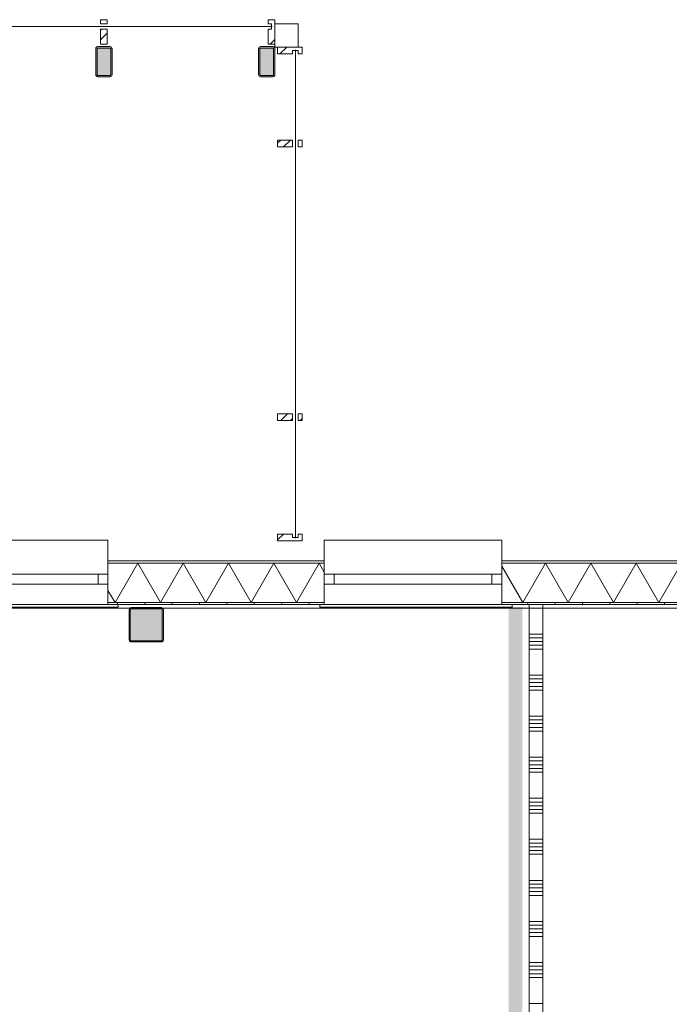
# Model space of a CAD drawing. Header units: millimetres. Extents: x -850 to 154668, y -24973 to 71030.
# Tile 198 of 212: x 76685 to 81434, y 23204 to 30400. Entities that reach past the tile are written whole.
import ezdxf

# ---------------------------------------------------------------- set-up
doc = ezdxf.new("R2010")
doc.units = ezdxf.units.MM
doc.header["$MEASUREMENT"] = 0
for name, color, linetype in [('New_21 Buitenwanden', 7, 'Continuous'), ('New_21 Buitenwanden Doorsnede-arcering', 7, 'Continuous'), ('New_21 Buitenwanden Laagscheidingslijnen', 7, 'Continuous'), ('New_21 Buitenwanden Ramen', 7, 'Continuous'), ('New_21 Vliesgevels', 7, 'Continuous'), ('New_21 Vliesgevels Doorsnede-arcering', 7, 'Continuous'), ('New_22 NC Binnenwanden', 7, 'Continuous'), ('New_22 NC Binnenwanden Doorsnede-arcering', 7, 'Continuous'), ('New_23 Vloeren', 7, 'Continuous'), ('New_Info Wandafwerking aanduiding', 7, 'Continuous'), ('New_Info Wandafwerking aanduiding Doorsnede-arcering', 7, 'Continuous'), ('New_Z Ruimtefuncties Zone omranding', 7, 'Continuous'), ('S-COLS-____-OTLN.RVT S', 7, 'Continuous'), ('S-COLS-____-OTLN.RVT S 2D arcering', 7, 'Continuous')]:
    doc.layers.add(name, color=color, linetype=linetype)
pattern_1 = [(45, (0, 0), (-176.7767, 176.7767), []), (45, (-35.36, 35.36), (-176.7767, 176.7767), []), (45, (-70.7, 70.7), (-176.7767, 176.7767), [])]
pattern_2 = [(270, (0, 0), (200, 0), [])]

# ---------------------------------------------------------------- blocks, each defined once
blk = doc.blocks.new('Slab_4_2', base_point=(42240, 24215))
at = {"layer": 'New_23 Vloeren', "color": 1, "linetype": 'Continuous', "lineweight": 0, "flags": 128}
blk.add_lwpolyline([(64109.9, 18020), (64209.9, 18020), (72060, 18020), (72060, 25010, -0.414213), (73260, 26210), (73460, 26210), (73460, 26125), (99110, 26125), (99110, 0), (73125, 0), (73125, 1975.4), (61760, 1975.4)], format="xyb", dxfattribs=at)
blk = doc.blocks.new('Wall_44_2', base_point=(78550.2, 30200))
at = {"layer": 'New_21 Vliesgevels', "color": 8, "linetype": 'Continuous', "lineweight": 0, "true_color": 0x778488, "flags": 128}
for points in [[(78720.8, 30370), (78550.2, 30370)], [(78550.2, 30370), (78550.2, 30200)], [(78720.8, 30200), (78720.8, 30370)], [(78550.2, 30200), (78720.8, 30200)]]:
    blk.add_lwpolyline(points, dxfattribs=at)
blk = doc.blocks.new('Curtain Wall_96_2')
at = {"layer": 'New_21 Vliesgevels Doorsnede-arcering', "linetype": 'Continuous', "lineweight": 0, "true_color": 0x000000}
h = blk.add_hatch(dxfattribs=at)
h.set_pattern_fill('505_Aluminium_0002', color=18, style=0, pattern_type=2)
h.set_pattern_definition(pattern_1)
h.paths.add_polyline_path([(78680.2, 30175), (78720.2, 30175), (78720.2, 30150), (78750.2, 30150), (78750.2, 30200), (78570.2, 30200), (78570.2, 30150), (78680.2, 30150)])
h = blk.add_hatch(dxfattribs=at)
h.set_pattern_fill('505_Aluminium_0002', color=18, style=0, pattern_type=2)
h.set_pattern_definition(pattern_1)
h.paths.add_polyline_path([(78680.2, 29470), (78680.2, 29520), (78570.2, 29520), (78570.2, 29470)])
h = blk.add_hatch(dxfattribs=at)
h.set_pattern_fill('505_Aluminium_0002', color=18, style=0, pattern_type=2)
h.set_pattern_definition(pattern_1)
h.paths.add_polyline_path([(78720.2, 29470), (78750.2, 29470), (78750.2, 29520), (78720.2, 29520)])
h = blk.add_hatch(dxfattribs=at)
h.set_pattern_fill('505_Aluminium_0002', color=18, style=0, pattern_type=2)
h.set_pattern_definition(pattern_1)
h.paths.add_polyline_path([(78680.2, 27470), (78680.2, 27520), (78570.2, 27520), (78570.2, 27470)])
h = blk.add_hatch(dxfattribs=at)
h.set_pattern_fill('505_Aluminium_0002', color=18, style=0, pattern_type=2)
h.set_pattern_definition(pattern_1)
h.paths.add_polyline_path([(78720.2, 27470), (78750.2, 27470), (78750.2, 27520), (78720.2, 27520)])
h = blk.add_hatch(dxfattribs=at)
h.set_pattern_fill('505_Aluminium_0002', color=18, style=0, pattern_type=2)
h.set_pattern_definition(pattern_1)
h.paths.add_polyline_path([(78680.2, 26615.2), (78680.2, 26640.2), (78570.2, 26640.2), (78570.2, 26590.2), (78750.2, 26590.2), (78750.2, 26640.2), (78720.2, 26640.2), (78720.2, 26615.2)])
at = {"layer": 'New_21 Vliesgevels', "color": 1, "linetype": 'Continuous', "lineweight": 0}
for p, q in [((78570.2, 30200), (78570.2, 30150)), ((78750.2, 30200), (78570.2, 30200)), ((78680.2, 30175), (78680.2, 30150)), ((78720.2, 30175), (78680.2, 30175)), ((78700.2, 30180), (78700.2, 29494.9)), ((78720.2, 30175), (78720.2, 30150)), ((78750.2, 30200), (78750.2, 30150)), ((78680.2, 30150), (78570.2, 30150)), ((78750.2, 30150), (78720.2, 30150)), ((78570.2, 29520), (78570.2, 29470)), ((78680.2, 29520), (78570.2, 29520)), ((78680.2, 29520), (78680.2, 29470)), ((78720.2, 29520), (78720.2, 29470)), ((78750.2, 29520), (78720.2, 29520)), ((78750.2, 29520), (78750.2, 29470)), ((78680.2, 29470), (78570.2, 29470)), ((78700.2, 29495), (78700.2, 27495)), ((78750.2, 29470), (78720.2, 29470)), ((78570.2, 27520), (78570.2, 27470)), ((78680.2, 27520), (78570.2, 27520)), ((78680.2, 27520), (78680.2, 27470)), ((78700.2, 27495.2), (78700.2, 26610.2)), ((78720.2, 27520), (78720.2, 27470)), ((78750.2, 27520), (78720.2, 27520)), ((78750.2, 27520), (78750.2, 27470)), ((78680.2, 27470), (78570.2, 27470)), ((78750.2, 27470), (78720.2, 27470)), ((78570.2, 26640.2), (78570.2, 26590.2)), ((78680.2, 26640.2), (78570.2, 26640.2)), ((78680.2, 26640.2), (78680.2, 26615.2)), ((78720.2, 26640.2), (78720.2, 26615.2)), ((78750.2, 26640.2), (78720.2, 26640.2)), ((78750.2, 26640.2), (78750.2, 26590.2)), ((78750.2, 26590.2), (78570.2, 26590.2)), ((78720.2, 26615.2), (78680.2, 26615.2))]:
    blk.add_line(p, q, dxfattribs=at)
blk = doc.blocks.new('Curtain Wall_98_2')
at = {"layer": 'New_21 Vliesgevels Doorsnede-arcering', "linetype": 'Continuous', "lineweight": 0, "true_color": 0x000000}
h = blk.add_hatch(dxfattribs=at)
h.set_pattern_fill('505_Aluminium_0002', color=18, style=0, pattern_type=2)
h.set_pattern_definition(pattern_1)
h.paths.add_polyline_path([(77325.1, 30370), (77325.1, 30400), (77275.1, 30400), (77275.1, 30370)])
h = blk.add_hatch(dxfattribs=at)
h.set_pattern_fill('505_Aluminium_0002', color=18, style=0, pattern_type=2)
h.set_pattern_definition(pattern_1)
h.paths.add_polyline_path([(78525.2, 30330), (78500.2, 30330), (78500.2, 30220), (78550.2, 30220), (78550.2, 30400), (78500.2, 30400), (78500.2, 30370), (78525.2, 30370)])
h = blk.add_hatch(dxfattribs=at)
h.set_pattern_fill('505_Aluminium_0002', color=18, style=0, pattern_type=2)
h.set_pattern_definition(pattern_1)
h.paths.add_polyline_path([(77325.1, 30330), (77275.1, 30330), (77275.1, 30220), (77325.1, 30220)])
at = {"layer": 'New_21 Vliesgevels', "color": 1, "linetype": 'Continuous', "lineweight": 0}
for p, q in [((77275.1, 30400), (77275.1, 30370)), ((77325.1, 30400), (77275.1, 30400)), ((77325.1, 30370), (77275.1, 30370)), ((77325.1, 30400), (77325.1, 30370)), ((78500.2, 30400), (78500.2, 30370)), ((78550.2, 30400), (78500.2, 30400)), ((78525.2, 30370), (78500.2, 30370)), ((78525.2, 30370), (78525.2, 30330)), ((78550.2, 30400), (78550.2, 30220)), ((75300.1, 30350), (77300.1, 30350)), ((77275.1, 30330), (77275.1, 30220)), ((77325.1, 30330), (77275.1, 30330)), ((77300, 30350), (78530.2, 30350)), ((77325.1, 30330), (77325.1, 30220)), ((78500.2, 30330), (78500.2, 30220)), ((78525.2, 30330), (78500.2, 30330)), ((77325.1, 30220), (77275.1, 30220)), ((78550.2, 30220), (78500.2, 30220))]:
    blk.add_line(p, q, dxfattribs=at)
blk = doc.blocks.new('*X1020')
at = {"layer": 'New_21 Buitenwanden Doorsnede-arcering', "linetype": 'Continuous', "lineweight": 0, "true_color": 0xe9ebeb}
for points in [[(77330.2, 26427.1), (77401.3, 26427.1), (77401.3, 26427.2), (77330.2, 26427.2)], [(77551.3, 26427.2), (77551.3, 26427.1), (77701.3, 26427.1), (77701.3, 26427.2)], [(77851.3, 26427.2), (77851.3, 26427.1), (78001.3, 26427.1), (78001.3, 26427.2)], [(78151.3, 26427.2), (78151.3, 26427.1), (78301.3, 26427.1), (78301.3, 26427.2)], [(78451.3, 26427.2), (78451.3, 26427.1), (78601.3, 26427.1), (78601.3, 26427.2)], [(78751.3, 26427.2), (78751.3, 26427.1), (78901.3, 26427.1), (78901.3, 26427.2)]]:
    blk.add_hatch(color=254, dxfattribs=at).paths.add_polyline_path(points)
blk = doc.blocks.new('*X1021')
at = {"layer": 'New_21 Buitenwanden Doorsnede-arcering', "linetype": 'Continuous', "lineweight": 0, "true_color": 0xe9ebeb}
for points in [[(80251.3, 26427.2), (80251.3, 26427.1), (80401.3, 26427.1), (80401.3, 26427.2)], [(80551.3, 26427.2), (80551.3, 26427.1), (80701.3, 26427.1), (80701.3, 26427.2)], [(80851.3, 26427.2), (80851.3, 26427.1), (81001.3, 26427.1), (81001.3, 26427.2)], [(81151.3, 26427.2), (81151.3, 26427.1), (81301.3, 26427.1), (81301.3, 26427.2)], [(81451.3, 26427.2), (81451.3, 26427.1), (81601.3, 26427.1), (81601.3, 26427.2)]]:
    blk.add_hatch(color=254, dxfattribs=at).paths.add_polyline_path(points)
blk = doc.blocks.new('*X1029')
at = {"layer": 'New_21 Buitenwanden Doorsnede-arcering', "linetype": 'Continuous', "lineweight": 0, "true_color": 0xe9ebeb}
for points in [[(77330.2, 26140), (77401.3, 26140), (77401.3, 26140.1), (77330.2, 26140.1)], [(77551.3, 26140.1), (77551.3, 26140), (77701.3, 26140), (77701.3, 26140.1)], [(77851.3, 26140.1), (77851.3, 26140), (78001.3, 26140), (78001.3, 26140.1)], [(78151.3, 26140.1), (78151.3, 26140), (78301.3, 26140), (78301.3, 26140.1)], [(78451.3, 26140.1), (78451.3, 26140), (78601.3, 26140), (78601.3, 26140.1)], [(78751.3, 26140.1), (78751.3, 26140), (78901.3, 26140), (78901.3, 26140.1)]]:
    blk.add_hatch(color=254, dxfattribs=at).paths.add_polyline_path(points)
blk = doc.blocks.new('*X1030')
at = {"layer": 'New_21 Buitenwanden Doorsnede-arcering', "linetype": 'Continuous', "lineweight": 0, "true_color": 0xe9ebeb}
for points in [[(80251.3, 26140.1), (80251.3, 26140), (80401.3, 26140), (80401.3, 26140.1)], [(80551.3, 26140.1), (80551.3, 26140), (80701.3, 26140), (80701.3, 26140.1)], [(80851.3, 26140.1), (80851.3, 26140), (81001.3, 26140), (81001.3, 26140.1)], [(81151.3, 26140.1), (81151.3, 26140), (81301.3, 26140), (81301.3, 26140.1)], [(81451.3, 26140.1), (81451.3, 26140), (81601.3, 26140), (81601.3, 26140.1)]]:
    blk.add_hatch(color=254, dxfattribs=at).paths.add_polyline_path(points)
blk = doc.blocks.new('*X1038')
at = {"layer": 'New_21 Buitenwanden Doorsnede-arcering', "color": 254, "linetype": 'Continuous', "lineweight": 0, "true_color": 0xe9ebeb}
for p, q in [((77547.4, 26427.1), (77381.7, 26140.1)), ((77547.4, 26427.1), (77713.1, 26140.1)), ((77878.8, 26427.1), (77713.1, 26140.1)), ((77878.8, 26427.1), (78044.5, 26140.1)), ((78210.2, 26427.1), (78044.5, 26140.1)), ((78210.2, 26427.1), (78375.9, 26140.1)), ((78541.6, 26427.1), (78375.9, 26140.1)), ((78541.6, 26427.1), (78707.3, 26140.1)), ((78873, 26427.1), (78707.3, 26140.1)), ((78873, 26427.1), (78910.1, 26362.8)), ((77330.2, 26229.3), (77381.7, 26140.1))]:
    blk.add_line(p, q, dxfattribs=at)
blk = doc.blocks.new('*X1039')
at = {"layer": 'New_21 Buitenwanden Doorsnede-arcering', "color": 254, "linetype": 'Continuous', "lineweight": 0, "true_color": 0xe9ebeb}
for p, q in [((80530, 26427.1), (80364.3, 26140.1)), ((80530, 26427.1), (80695.7, 26140.1)), ((80861.4, 26427.1), (80695.7, 26140.1)), ((80861.4, 26427.1), (81027.1, 26140.1)), ((81192.8, 26427.1), (81027.1, 26140.1)), ((81192.8, 26427.1), (81358.5, 26140.1)), ((81524.2, 26427.1), (81358.5, 26140.1)), ((81524.2, 26427.1), (81689.9, 26140.1)), ((80210.1, 26407.1), (80364.3, 26140.1)), ((81710.1, 26175.2), (81689.9, 26140.1))]:
    blk.add_line(p, q, dxfattribs=at)
blk = doc.blocks.new('R1 22_7')
at = {"layer": 'New_21 Buitenwanden Ramen', "color": 1, "linetype": 'Continuous', "lineweight": 0}
for p, q in [((-725, 150.2), (-725, 168.2)), ((-725, 168.2), (680, 168.2)), ((-650, 150.2), (-680, 150.2)), ((-650, 150.2), (-680, 150.2)), ((-650, 135.2), (-650, 150.2)), ((-650, 135.2), (-650, 150.2)), ((650, 135.2), (650, 150.2)), ((650, 135.2), (650, 150.2)), ((650, 150.2), (680, 150.2)), ((650, 150.2), (680, 150.2)), ((680, 168.2), (680, 150.2)), ((-650, 0), (-650, 135.1)), ((-650, 0), (-650, 135.1)), ((650, 0), (650, 135.1)), ((650, 0), (650, 135.1)), ((-650, 0), (-577, 0)), ((-650, -72), (-650, 0)), ((-650, -72), (-650, 0)), ((-577, 0), (-577, -72)), ((-577, 0), (577, 0)), ((577, -72), (577, 0)), ((577, 0), (650, 0)), ((650, -72), (650, 0)), ((650, -72), (650, 0)), ((-577, -72), (-650, -72)), ((-650, -152), (-650, -72)), ((577, -72), (-577, -72)), ((650, -72), (577, -72)), ((650, -152), (650, -72)), ((-650, -170), (-650, -320)), ((650, -320), (650, -170)), ((-650, -320), (650, -320))]:
    blk.add_line(p, q, dxfattribs=at)
at = {"layer": 'New_21 Buitenwanden Ramen', "color": 9, "linetype": 'Continuous', "lineweight": 0}
for p, q in [((-650, 150.2), (650, 150.2)), ((-650, 135.1), (-650, 135.2)), ((-650, 135.1), (-650, 135.2)), ((650, 135.1), (650, 135.2)), ((650, 135.1), (650, 135.2)), ((-650, -170), (-650, -152)), ((650, -170), (650, -152))]:
    blk.add_line(p, q, dxfattribs=at)
blk = doc.blocks.new('Wall_155_2', base_point=(99110, 26125))
at = {"layer": 'New_21 Buitenwanden Doorsnede-arcering', "linetype": 'Continuous', "lineweight": 0, "true_color": 0xe9ebeb}
h = blk.add_hatch(dxfattribs=at)
h.set_pattern_fill('930_Lijnen_vert_200_0002', color=254, style=0, pattern_type=2)
h.set_pattern_definition(pattern_2)
h.paths.add_polyline_path([(77330.2, 26125), (78910.1, 26125), (78910.1, 26140), (77330.2, 26140)])
h = blk.add_hatch(dxfattribs=at)
h.set_pattern_fill('930_Lijnen_vert_200_0002', color=254, style=0, pattern_type=2)
h.set_pattern_definition(pattern_2)
h.paths.add_polyline_path([(80210.1, 26125), (81710.1, 26125), (81710.1, 26140), (80210.1, 26140)])
at = {"layer": 'New_21 Buitenwanden', "color": 8, "linetype": 'Continuous', "lineweight": 0, "true_color": 0x778488}
for p, q in [((77330.2, 26445.2), (77330.2, 26427.2)), ((77330.2, 26427.2), (77330.2, 26347.2)), ((78910.1, 26445.2), (78910.1, 26427.2)), ((78910.1, 26427.2), (78910.1, 26347.2)), ((80210.1, 26445.2), (80210.1, 26427.2)), ((80210.1, 26427.2), (80210.1, 26347.2)), ((77330.2, 26347.2), (77330.2, 26275.2)), ((78910.1, 26347.2), (78910.1, 26275.2)), ((80210.1, 26347.2), (80210.1, 26275.2)), ((77330.2, 26275.2), (77330.2, 26140.1)), ((78910.1, 26275.2), (78910.1, 26140.1)), ((80210.1, 26275.2), (80210.1, 26140.1)), ((77330.2, 26140.1), (77330.2, 26140)), ((77330.2, 26140), (77330.2, 26125)), ((77330.2, 26125), (77360.2, 26125)), ((78910.1, 26125), (78880.1, 26125)), ((78910.1, 26140.1), (78910.1, 26140)), ((78910.1, 26140), (78910.1, 26125)), ((80210.1, 26140.1), (80210.1, 26140)), ((80210.1, 26140), (80210.1, 26125)), ((80210.1, 26125), (80240.1, 26125))]:
    blk.add_line(p, q, dxfattribs=at)
at = {"layer": 'New_21 Buitenwanden', "color": 8, "linetype": 'Continuous', "lineweight": 0, "true_color": 0x778488, "flags": 128}
for points in [[(78910.1, 26445.2), (77330.2, 26445.2)], [(81710.1, 26445.2), (80210.1, 26445.2)], [(77330.2, 26125), (78910.1, 26125)], [(80210.1, 26125), (81710.1, 26125)]]:
    blk.add_lwpolyline(points, dxfattribs=at)
at = {"layer": 'New_21 Buitenwanden Laagscheidingslijnen', "color": 8, "linetype": 'Continuous', "lineweight": 0, "true_color": 0x778488}
for p, q in [((78910.1, 26427.2), (77330.2, 26427.2)), ((78910.1, 26427.1), (77330.2, 26427.1)), ((81710.1, 26427.2), (80210.1, 26427.2)), ((81710.1, 26427.1), (80210.1, 26427.1)), ((77330.2, 26140.1), (78910.1, 26140.1)), ((77330.2, 26140), (78910.1, 26140)), ((80210.1, 26140.1), (81710.1, 26140.1)), ((80210.1, 26140), (81710.1, 26140))]:
    blk.add_line(p, q, dxfattribs=at)
at = {"layer": 'New_21 Buitenwanden', "color": 8, "lineweight": 0, "true_color": 0x778488}
for name in ['*X1020', '*X1038', '*X1039', '*X1021', '*X1029', '*X1030']:
    blk.add_blockref(name, (0, 0), dxfattribs=at)
at = {"layer": 'New_21 Buitenwanden Ramen', "color": 1, "linetype": 'Continuous', "lineweight": 0, "zscale": 1000, "rotation": 180}
for p in [(76680.2, 26275.2), (79560.1, 26275.2)]:
    blk.add_blockref('R1 22_7', p, dxfattribs=at)
blk = doc.blocks.new('Column 152[4]_2', base_point=(0.5, 3))
at = {"layer": 'S-COLS-____-OTLN.RVT S 2D arcering', "linetype": 'Continuous', "lineweight": 0, "true_color": 0x778488}
h = blk.add_hatch(color=8, dxfattribs=at)
h.paths.add_polyline_path([(78430.7, 29998), (78431.9, 29992.2), (78435.1, 29987.4), (78440, 29984.1), (78445.7, 29983), (78535.7, 29983), (78541.5, 29984.1), (78546.3, 29987.4), (78549.6, 29992.2), (78550.7, 29998), (78550.7, 30188), (78549.6, 30193.7), (78546.3, 30198.6), (78541.5, 30201.8), (78535.7, 30203), (78445.7, 30203), (78440, 30201.8), (78435.1, 30198.6), (78431.9, 30193.7), (78430.7, 30188)])
h.paths.add_polyline_path([(78535.7, 29993), (78445.7, 29993), (78443.8, 29993.3), (78442.2, 29994.4), (78441.1, 29996), (78440.7, 29998), (78440.7, 30188), (78441.1, 30189.9), (78442.2, 30191.5), (78443.8, 30192.6), (78445.7, 30193), (78535.7, 30193), (78537.6, 30192.6), (78539.3, 30191.5), (78540.3, 30189.9), (78540.7, 30188), (78540.7, 29998), (78540.3, 29996), (78539.3, 29994.4), (78537.6, 29993.3)], flags=0)
blk.add_hatch(color=8, dxfattribs=at).paths.add_polyline_path([(78535.7, 30193), (78445.7, 30193), (78443.8, 30192.6), (78442.2, 30191.5), (78441.1, 30189.9), (78440.7, 30188), (78440.7, 29998), (78441.1, 29996), (78442.2, 29994.4), (78443.8, 29993.3), (78445.7, 29993), (78535.7, 29993), (78537.6, 29993.3), (78539.3, 29994.4), (78540.3, 29996), (78540.7, 29998), (78540.7, 30188), (78540.3, 30189.9), (78539.3, 30191.5), (78537.6, 30192.6)])
at = {"layer": 'S-COLS-____-OTLN.RVT S', "color": 1, "linetype": 'Continuous', "lineweight": 0}
for p, q in [((78431.9, 30193.7), (78430.7, 30188)), ((78430.7, 30188), (78430.7, 29998)), ((78435.1, 30198.6), (78431.9, 30193.7)), ((78440, 30201.8), (78435.1, 30198.6)), ((78445.7, 30203), (78440, 30201.8)), ((78440.7, 30188), (78441.1, 30189.9)), ((78440.7, 29998), (78440.7, 30188)), ((78441.1, 30189.9), (78442.2, 30191.5)), ((78442.2, 30191.5), (78443.8, 30192.6)), ((78443.8, 30192.6), (78445.7, 30193)), ((78535.7, 30203), (78445.7, 30203)), ((78445.7, 30193), (78535.7, 30193)), ((78541.5, 30201.8), (78535.7, 30203)), ((78535.7, 30193), (78537.6, 30192.6)), ((78537.6, 30192.6), (78539.3, 30191.5)), ((78539.3, 30191.5), (78540.3, 30189.9)), ((78540.3, 30189.9), (78540.7, 30188)), ((78540.7, 30188), (78540.7, 29998)), ((78546.3, 30198.6), (78541.5, 30201.8)), ((78549.6, 30193.7), (78546.3, 30198.6)), ((78550.7, 30188), (78549.6, 30193.7)), ((78550.7, 29998), (78550.7, 30188)), ((78430.7, 29998), (78431.9, 29992.2)), ((78431.9, 29992.2), (78435.1, 29987.4)), ((78435.1, 29987.4), (78440, 29984.1)), ((78440, 29984.1), (78445.7, 29983)), ((78441.1, 29996), (78440.7, 29998)), ((78442.2, 29994.4), (78441.1, 29996)), ((78443.8, 29993.3), (78442.2, 29994.4)), ((78445.7, 29993), (78443.8, 29993.3)), ((78535.7, 29993), (78445.7, 29993)), ((78445.7, 29983), (78535.7, 29983)), ((78537.6, 29993.3), (78535.7, 29993)), ((78535.7, 29983), (78541.5, 29984.1)), ((78539.3, 29994.4), (78537.6, 29993.3)), ((78540.3, 29996), (78539.3, 29994.4)), ((78540.7, 29998), (78540.3, 29996)), ((78541.5, 29984.1), (78546.3, 29987.4)), ((78546.3, 29987.4), (78549.6, 29992.2)), ((78549.6, 29992.2), (78550.7, 29998))]:
    blk.add_line(p, q, dxfattribs=at)
blk = doc.blocks.new('Column 164[9]_2', base_point=(0.5, 3))
at = {"layer": 'S-COLS-____-OTLN.RVT S 2D arcering', "linetype": 'Continuous', "lineweight": 0, "true_color": 0x778488}
h = blk.add_hatch(color=8, dxfattribs=at)
h.paths.add_polyline_path([(77240.6, 29998), (77241.7, 29992.2), (77245, 29987.4), (77249.8, 29984.1), (77255.6, 29983), (77345.6, 29983), (77351.3, 29984.1), (77356.2, 29987.4), (77359.4, 29992.2), (77360.6, 29998), (77360.6, 30188), (77359.4, 30193.7), (77356.2, 30198.6), (77351.3, 30201.8), (77345.6, 30203), (77255.6, 30203), (77249.8, 30201.8), (77245, 30198.6), (77241.7, 30193.7), (77240.6, 30188)])
h.paths.add_polyline_path([(77345.6, 29993), (77255.6, 29993), (77253.7, 29993.3), (77252, 29994.4), (77251, 29996), (77250.6, 29998), (77250.6, 30188), (77251, 30189.9), (77252, 30191.5), (77253.7, 30192.6), (77255.6, 30193), (77345.6, 30193), (77347.5, 30192.6), (77349.1, 30191.5), (77350.2, 30189.9), (77350.6, 30188), (77350.6, 29998), (77350.2, 29996), (77349.1, 29994.4), (77347.5, 29993.3)], flags=0)
blk.add_hatch(color=8, dxfattribs=at).paths.add_polyline_path([(77345.6, 30193), (77255.6, 30193), (77253.7, 30192.6), (77252, 30191.5), (77251, 30189.9), (77250.6, 30188), (77250.6, 29998), (77251, 29996), (77252, 29994.4), (77253.7, 29993.3), (77255.6, 29993), (77345.6, 29993), (77347.5, 29993.3), (77349.1, 29994.4), (77350.2, 29996), (77350.6, 29998), (77350.6, 30188), (77350.2, 30189.9), (77349.1, 30191.5), (77347.5, 30192.6)])
at = {"layer": 'S-COLS-____-OTLN.RVT S', "color": 1, "linetype": 'Continuous', "lineweight": 0}
for p, q in [((77241.7, 30193.7), (77240.6, 30188)), ((77240.6, 30188), (77240.6, 29998)), ((77245, 30198.6), (77241.7, 30193.7)), ((77249.8, 30201.8), (77245, 30198.6)), ((77255.6, 30203), (77249.8, 30201.8)), ((77250.6, 30188), (77251, 30189.9)), ((77250.6, 29998), (77250.6, 30188)), ((77251, 30189.9), (77252, 30191.5)), ((77252, 30191.5), (77253.7, 30192.6)), ((77253.7, 30192.6), (77255.6, 30193)), ((77345.6, 30203), (77255.6, 30203)), ((77255.6, 30193), (77345.6, 30193)), ((77351.3, 30201.8), (77345.6, 30203)), ((77345.6, 30193), (77347.5, 30192.6)), ((77347.5, 30192.6), (77349.1, 30191.5)), ((77349.1, 30191.5), (77350.2, 30189.9)), ((77350.2, 30189.9), (77350.6, 30188)), ((77350.6, 30188), (77350.6, 29998)), ((77356.2, 30198.6), (77351.3, 30201.8)), ((77359.4, 30193.7), (77356.2, 30198.6)), ((77360.6, 30188), (77359.4, 30193.7)), ((77360.6, 29998), (77360.6, 30188)), ((77240.6, 29998), (77241.7, 29992.2)), ((77241.7, 29992.2), (77245, 29987.4)), ((77245, 29987.4), (77249.8, 29984.1)), ((77249.8, 29984.1), (77255.6, 29983)), ((77251, 29996), (77250.6, 29998)), ((77252, 29994.4), (77251, 29996)), ((77253.7, 29993.3), (77252, 29994.4)), ((77255.6, 29993), (77253.7, 29993.3)), ((77345.6, 29993), (77255.6, 29993)), ((77255.6, 29983), (77345.6, 29983)), ((77347.5, 29993.3), (77345.6, 29993)), ((77345.6, 29983), (77351.3, 29984.1)), ((77349.1, 29994.4), (77347.5, 29993.3)), ((77350.2, 29996), (77349.1, 29994.4)), ((77350.6, 29998), (77350.2, 29996)), ((77351.3, 29984.1), (77356.2, 29987.4)), ((77356.2, 29987.4), (77359.4, 29992.2)), ((77359.4, 29992.2), (77360.6, 29998))]:
    blk.add_line(p, q, dxfattribs=at)
blk = doc.blocks.new('Column 259[99]_2', base_point=(0.5, 3))
at = {"layer": 'S-COLS-____-OTLN.RVT S 2D arcering', "linetype": 'Continuous', "lineweight": 0, "true_color": 0x778488}
h = blk.add_hatch(color=8, dxfattribs=at)
h.paths.add_polyline_path([(77485.5, 25866), (77486.5, 25861), (77489.3, 25856.8), (77493.5, 25853.9), (77498.5, 25853), (77722.5, 25853), (77727.5, 25853.9), (77731.7, 25856.8), (77734.5, 25861), (77735.5, 25866), (77735.5, 26090), (77734.5, 26094.9), (77731.7, 26099.1), (77727.5, 26102), (77722.5, 26103), (77498.5, 26103), (77493.5, 26102), (77489.3, 26099.1), (77486.5, 26094.9), (77485.5, 26090)])
h.paths.add_polyline_path([(77722.5, 25861), (77498.5, 25861), (77496.6, 25861.3), (77495, 25862.4), (77493.9, 25864), (77493.5, 25866), (77493.5, 26090), (77493.9, 26091.9), (77495, 26093.5), (77496.6, 26094.6), (77498.5, 26095), (77722.5, 26095), (77724.4, 26094.6), (77726.1, 26093.5), (77727.1, 26091.9), (77727.5, 26090), (77727.5, 25866), (77727.1, 25864), (77726.1, 25862.4), (77724.4, 25861.3)], flags=0)
blk.add_hatch(color=8, dxfattribs=at).paths.add_polyline_path([(77722.5, 26095), (77498.5, 26095), (77496.6, 26094.6), (77495, 26093.5), (77493.9, 26091.9), (77493.5, 26090), (77493.5, 25866), (77493.9, 25864), (77495, 25862.4), (77496.6, 25861.3), (77498.5, 25861), (77722.5, 25861), (77724.4, 25861.3), (77726.1, 25862.4), (77727.1, 25864), (77727.5, 25866), (77727.5, 26090), (77727.1, 26091.9), (77726.1, 26093.5), (77724.4, 26094.6)])
at = {"layer": 'S-COLS-____-OTLN.RVT S', "color": 1, "linetype": 'Continuous', "lineweight": 0}
for p, q in [((77486.5, 26094.9), (77485.5, 26090)), ((77485.5, 26090), (77485.5, 25866)), ((77489.3, 26099.1), (77486.5, 26094.9)), ((77493.5, 26102), (77489.3, 26099.1)), ((77498.5, 26103), (77493.5, 26102)), ((77493.5, 26090), (77493.9, 26091.9)), ((77493.5, 25866), (77493.5, 26090)), ((77493.9, 26091.9), (77495, 26093.5)), ((77495, 26093.5), (77496.6, 26094.6)), ((77496.6, 26094.6), (77498.5, 26095)), ((77722.5, 26103), (77498.5, 26103)), ((77498.5, 26095), (77722.5, 26095)), ((77727.5, 26102), (77722.5, 26103)), ((77722.5, 26095), (77724.4, 26094.6)), ((77724.4, 26094.6), (77726.1, 26093.5)), ((77726.1, 26093.5), (77727.1, 26091.9)), ((77727.1, 26091.9), (77727.5, 26090)), ((77731.7, 26099.1), (77727.5, 26102)), ((77727.5, 26090), (77727.5, 25866)), ((77734.5, 26094.9), (77731.7, 26099.1)), ((77735.5, 26090), (77734.5, 26094.9)), ((77735.5, 25866), (77735.5, 26090)), ((77485.5, 25866), (77486.5, 25861)), ((77486.5, 25861), (77489.3, 25856.8)), ((77489.3, 25856.8), (77493.5, 25853.9)), ((77493.9, 25864), (77493.5, 25866)), ((77493.5, 25853.9), (77498.5, 25853)), ((77495, 25862.4), (77493.9, 25864)), ((77496.6, 25861.3), (77495, 25862.4)), ((77498.5, 25861), (77496.6, 25861.3)), ((77722.5, 25861), (77498.5, 25861)), ((77498.5, 25853), (77722.5, 25853)), ((77724.4, 25861.3), (77722.5, 25861)), ((77722.5, 25853), (77727.5, 25853.9)), ((77726.1, 25862.4), (77724.4, 25861.3)), ((77727.1, 25864), (77726.1, 25862.4)), ((77727.5, 25866), (77727.1, 25864)), ((77727.5, 25853.9), (77731.7, 25856.8)), ((77731.7, 25856.8), (77734.5, 25861)), ((77734.5, 25861), (77735.5, 25866))]:
    blk.add_line(p, q, dxfattribs=at)
blk = doc.blocks.new('*X2298')
at = {"layer": 'New_22 NC Binnenwanden Doorsnede-arcering', "color": 254, "linetype": 'Continuous', "lineweight": 0, "true_color": 0xe9ebeb}
for p, q in [((80410, 26100), (80510, 26100)), ((80410, 25909.7), (80510, 25909.7)), ((80410, 25882.3), (80510, 25882.3)), ((80410, 25854.9), (80510, 25854.9)), ((80410, 25827.4), (80510, 25827.4)), ((80410, 25800), (80510, 25800)), ((80410, 25609.7), (80510, 25609.7)), ((80410, 25582.3), (80510, 25582.3)), ((80410, 25554.9), (80510, 25554.9)), ((80410, 25527.4), (80510, 25527.4)), ((80410, 25500), (80510, 25500)), ((80410, 25309.7), (80510, 25309.7)), ((80410, 25282.3), (80510, 25282.3)), ((80410, 25254.9), (80510, 25254.9)), ((80410, 25227.4), (80510, 25227.4)), ((80410, 25200), (80510, 25200)), ((80410, 25009.7), (80510, 25009.7)), ((80410, 24982.3), (80510, 24982.3)), ((80410, 24954.9), (80510, 24954.9)), ((80410, 24927.4), (80510, 24927.4)), ((80410, 24900), (80510, 24900)), ((80410, 24709.7), (80510, 24709.7)), ((80410, 24682.3), (80510, 24682.3)), ((80410, 24654.9), (80510, 24654.9)), ((80410, 24627.4), (80510, 24627.4)), ((80410, 24600), (80510, 24600)), ((80410, 24409.7), (80510, 24409.7)), ((80410, 24382.3), (80510, 24382.3)), ((80410, 24354.9), (80510, 24354.9)), ((80410, 24327.4), (80510, 24327.4)), ((80410, 24300), (80510, 24300)), ((80410, 24109.7), (80510, 24109.7)), ((80410, 24082.3), (80510, 24082.3)), ((80410, 24054.9), (80510, 24054.9)), ((80410, 24027.4), (80510, 24027.4)), ((80410, 24000), (80510, 24000)), ((80410, 23809.7), (80510, 23809.7)), ((80410, 23782.3), (80510, 23782.3)), ((80410, 23754.9), (80510, 23754.9)), ((80410, 23727.4), (80510, 23727.4)), ((80410, 23700), (80510, 23700)), ((80410, 23509.7), (80510, 23509.7)), ((80410, 23482.3), (80510, 23482.3)), ((80410, 23454.9), (80510, 23454.9)), ((80410, 23427.4), (80510, 23427.4)), ((80410, 23400), (80510, 23400)), ((80410, 23209.7), (80510, 23209.7))]:
    blk.add_line(p, q, dxfattribs=at)
blk = doc.blocks.new('Wall_431_2', base_point=(80460, 26125))
at = {"layer": 'New_22 NC Binnenwanden', "color": 8, "linetype": 'Continuous', "lineweight": 0, "true_color": 0x778488, "flags": 128}
for points in [[(80410, 26125), (80410, 17250)], [(80510, 26125), (80410, 26125)], [(80510, 17250), (80510, 26125)]]:
    blk.add_lwpolyline(points, dxfattribs=at)
at = {"layer": 'New_22 NC Binnenwanden', "color": 8, "lineweight": 0, "true_color": 0x778488}
blk.add_blockref('*X2298', (0, 0), dxfattribs=at)
blk = doc.blocks.new('Wall_631_2', base_point=(80310, 26107))
at = {"layer": 'New_Info Wandafwerking aanduiding Doorsnede-arcering', "linetype": 'Continuous', "lineweight": 0, "true_color": 0x000000}
blk.add_hatch(color=18, dxfattribs=at).paths.add_polyline_path([(80260, 26107), (80260, 17250), (80360, 17250), (80360, 26107)])

msp = doc.modelspace()

# ---------------------------------------------------------------- linework, layer by layer
at = {"layer": 'New_Z Ruimtefuncties Zone omranding', "color": 211, "linetype": 'Continuous', "lineweight": 0, "true_color": 0xffaaff, "flags": 128}
for points in [[(73560, 17250), (77485, 17250), (80410, 17250), (80410, 26100), (77735, 26100), (73735, 26100), (73560, 26099.3), (73560, 21450)], [(80510, 25850), (80510, 17250), (80585, 17250), (85485, 17250), (85735, 17250), (87360, 17250), (87360, 21450), (87360, 26100), (85735, 26100), (80510, 26100)]]:
    msp.add_lwpolyline(points, close=True, dxfattribs=at)

# ---------------------------------------------------------------- block references
at = {"layer": 'New_21 Buitenwanden', "color": 8, "lineweight": 0, "true_color": 0x778488}
msp.add_blockref('Wall_155_2', (99110, 26125), dxfattribs=at)
at = {"layer": 'New_21 Vliesgevels', "linetype": 'Continuous', "lineweight": 0}
for name in ['Curtain Wall_98_2', 'Curtain Wall_96_2']:
    msp.add_blockref(name, (0, 0), dxfattribs=at)
at = {"layer": 'New_21 Vliesgevels', "color": 8, "lineweight": 0, "true_color": 0x778488}
msp.add_blockref('Wall_44_2', (78550.2, 30200), dxfattribs=at)
at = {"layer": 'New_22 NC Binnenwanden', "color": 8, "lineweight": 0, "true_color": 0x778488}
msp.add_blockref('Wall_431_2', (80460, 26125), dxfattribs=at)
at = {"layer": 'New_23 Vloeren', "color": 1, "linetype": 'Continuous', "lineweight": 0}
msp.add_blockref('Slab_4_2', (42240, 24215), dxfattribs=at)
at = {"layer": 'New_Info Wandafwerking aanduiding', "color": 1, "lineweight": 0}
msp.add_blockref('Wall_631_2', (80310, 26107), dxfattribs=at)
at = {"layer": 'S-COLS-____-OTLN.RVT S', "color": 1, "linetype": 'Continuous', "lineweight": 0}
for name in ['Column 164[9]_2', 'Column 152[4]_2', 'Column 259[99]_2']:
    msp.add_blockref(name, (0.5, 3), dxfattribs=at)

doc.saveas('drawing.dxf')
